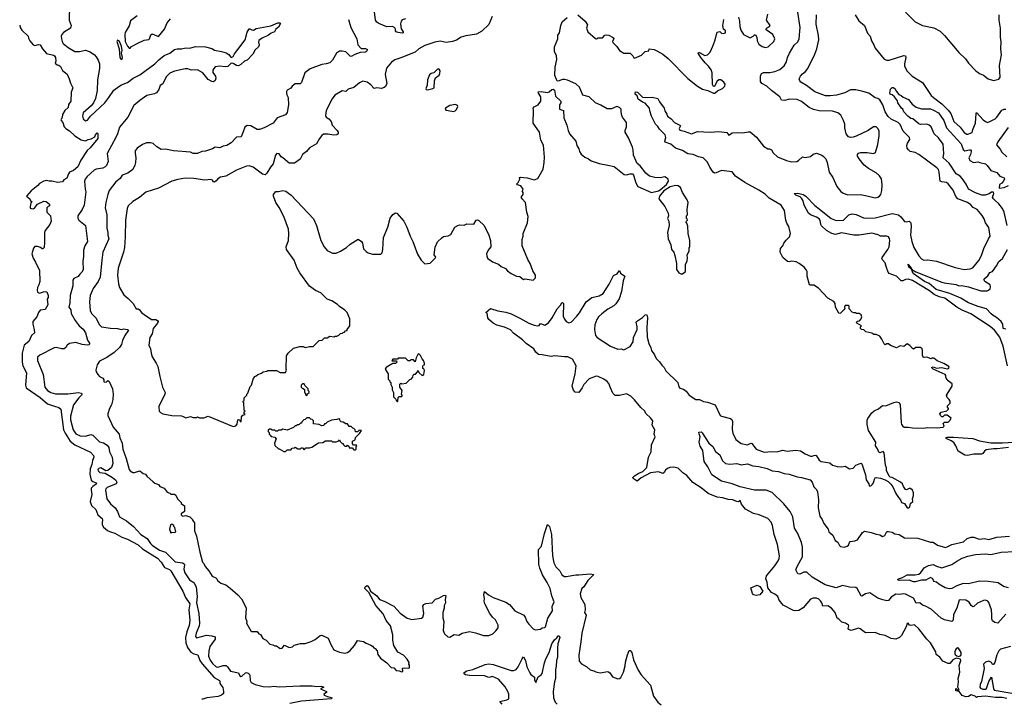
# Model space of a CAD drawing. Extents: x 1966327 to 2147849, y 395140 to 552178.
# Tile 70 of 256: x 1973043 to 1984128, y 466804 to 474502. Entities that reach past the tile are written whole.
import ezdxf

# ---------------------------------------------------------------- set-up
doc = ezdxf.new("R2010")
doc.units = 0

msp = doc.modelspace()

# ---------------------------------------------------------------- linework, layer by layer
at = {"layer": '0CON20XD'}
for points in [[(1973604, 474664), (1973599, 474495), (1973622, 474435), (1973614, 474405), (1973535, 474356), (1973518, 474335), (1973511, 474315), (1973513, 474285), (1973520, 474255), (1973533, 474235), (1973588, 474188), (1973665, 474143), (1973715, 474144), (1973785, 474158), (1973835, 474141), (1973885, 474106), (1973905, 474084), (1973928, 474045), (1973941, 474005), (1973943, 473953), (1973918, 473825), (1973915, 473705), (1973895, 473615), (1973872, 473565), (1973848, 473532), (1973758, 473452), (1973749, 473415), (1973759, 473385), (1973785, 473364), (1973805, 473372), (1973840, 473415), (1974003, 473565), (1974045, 473625)], [(1978361, 474539), (1978325, 474449), (1978245, 474372), (1978185, 474340), (1978065, 474320), (1978012, 474305), (1977960, 474270), (1977915, 474256), (1977845, 474246), (1977775, 474262), (1977715, 474250), (1977605, 474212), (1977535, 474174), (1977495, 474135), (1977335, 474074), (1977265, 474049), (1977228, 474025), (1977173, 473957), (1977156, 473885), (1977177, 473784), (1977161, 473749), (1977145, 473737), (1977115, 473729), (1977065, 473733), (1977035, 473729), (1976995, 473769), (1976955, 473798), (1976905, 473808), (1976869, 473791), (1976803, 473737), (1976741, 473719), (1976715, 473694), (1976675, 473702), (1976589, 473651), (1976560, 473610), (1976495, 473480), (1976487, 473425), (1976495, 473405), (1976524, 473385), (1976549, 473355), (1976562, 473315), (1976618, 473255), (1976629, 473235), (1976630, 473215), (1976615, 473206), (1976575, 473203), (1976515, 473213), (1976465, 473212), (1976445, 473199), (1976418, 473165), (1976385, 473103), (1976305, 473059), (1976273, 473017), (1976226, 472984), (1976199, 472931), (1976135, 472888), (1976075, 472887), (1976005, 472946), (1975985, 472956), (1975965, 472992), (1975936, 472994), (1975923, 472977), (1975895, 472877), (1975865, 472840), (1975826, 472774), (1975805, 472756), (1975775, 472762), (1975672, 472842), (1975625, 472858), (1975595, 472853), (1975484, 472806), (1975365, 472741), (1975305, 472728), (1975275, 472710), (1975255, 472686), (1975235, 472673), (1975226, 472676), (1975214, 472695), (1975195, 472703), (1975126, 472696), (1975005, 472714), (1974907, 472717), (1974825, 472702), (1974755, 472682), (1974605, 472606), (1974462, 472558), (1974390, 472500), (1974316, 472454), (1974265, 472406), (1974253, 472375), (1974233, 472245), (1974232, 472055), (1974222, 471938), (1974211, 471885), (1974150, 471705), (1974143, 471625), (1974154, 471526), (1974168, 471485), (1974215, 471402), (1974265, 471363), (1974320, 471305), (1974355, 471247), (1974375, 471246), (1974389, 471239), (1974415, 471206), (1974445, 471181), (1974525, 471126), (1974575, 471127), (1974594, 471115), (1974600, 471105), (1974593, 471085), (1974544, 471025), (1974533, 470965), (1974508, 470922), (1974498, 470835), (1974517, 470795), (1974523, 470745), (1974536, 470706), (1974580, 470635), (1974598, 470595), (1974619, 470485), (1974651, 470365), (1974680, 470305), (1974677, 470285), (1974608, 470145), (1974612, 470095), (1974627, 470077), (1974654, 470064), (1974755, 470043), (1974865, 470042), (1974883, 470033), (1974915, 470020), (1974965, 470033), (1974997, 470023), (1975035, 470022), (1975045, 470028), (1975068, 470018), (1975095, 470017), (1975115, 470018), (1975166, 470036), (1975445, 469920), (1975475, 469930), (1975492, 469948), (1975500, 469995), (1975505, 470000), (1975517, 469997), (1975525, 469980), (1975538, 469972), (1975540, 470030), (1975555, 470048), (1975580, 470055), (1975570, 470065), (1975570, 470085), (1975580, 470095), (1975570, 470105), (1975568, 470188), (1975560, 470195), (1975560, 470205), (1975570, 470215), (1975570, 470245), (1975600, 470275), (1975600, 470285), (1975612, 470298), (1975638, 470372), (1975652, 470388), (1975672, 470455), (1975690, 470485), (1975705, 470490), (1975723, 470507), (1975765, 470520), (1975783, 470537), (1975827, 470543), (1975835, 470550), (1975935, 470552), (1975975, 470530), (1976035, 470530), (1976048, 470555), (1976042, 470565), (1976048, 470715), (1976064, 470746), (1976125, 470802), (1976195, 470820), (1976235, 470820), (1976255, 470810), (1976305, 470820), (1976345, 470820), (1976415, 470890), (1976447, 470893), (1976475, 470920), (1976505, 470920), (1976535, 470940), (1976585, 470930), (1976595, 470940), (1976615, 470940), (1976635, 470950), (1976655, 470970), (1976678, 470972), (1976685, 470980), (1976698, 470982), (1976712, 470998), (1976728, 471002), (1976730, 471015), (1976758, 471055), (1976760, 471135), (1976728, 471205), (1976705, 471230), (1976642, 471272), (1976622, 471295), (1976556, 471336), (1976506, 471356), (1976432, 471425), (1976374, 471454), (1976305, 471503), (1976195, 471650), (1976166, 471705), (1976134, 471795), (1976046, 471916), (1976044, 471945), (1976068, 472015), (1976074, 472095), (1976068, 472145), (1976018, 472285), (1975965, 472388), (1975927, 472445), (1975902, 472515), (1975902, 472535), (1975925, 472568), (1975955, 472568), (1976005, 472580), (1976040, 472570), (1976100, 472525), (1976349, 472259), (1976384, 472184), (1976433, 472015), (1976470, 471945), (1976505, 471902), (1976565, 471874), (1976606, 471874), (1976655, 471894), (1976722, 471938), (1976762, 471975), (1976855, 472032), (1976892, 472005), (1976902, 471985), (1976915, 471920), (1976942, 471892), (1976966, 471876), (1977015, 471861), (1977108, 471862), (1977122, 471878), (1977132, 471915), (1977140, 472050), (1977188, 472165), (1977213, 472267), (1977242, 472308), (1977275, 472328), (1977290, 472325), (1977367, 472235), (1977403, 472165), (1977437, 472065), (1977470, 472005), (1977520, 471860), (1977562, 471795), (1977605, 471752), (1977665, 471760), (1977725, 471820), (1977727, 471827), (1977710, 471855), (1977721, 471939), (1977745, 472000), (1977794, 472046), (1977815, 472060), (1977865, 472068), (1977896, 472084), (1977943, 472165), (1977974, 472186), (1977995, 472191), (1978045, 472190), (1978075, 472202), (1978155, 472198), (1978180, 472245), (1978195, 472248), (1978211, 472241), (1978273, 472183), (1978326, 472076), (1978343, 472015), (1978346, 471945), (1978317, 471905), (1978300, 471865), (1978301, 471841), (1978310, 471815), (1978366, 471776), (1978435, 471749), (1978462, 471722), (1978512, 471702), (1978534, 471674), (1978575, 471644), (1978635, 471613), (1978675, 471609), (1978715, 471578), (1978735, 471582), (1978823, 471567), (1978850, 471595), (1978850, 471625), (1978820, 471675), (1978790, 471755), (1978762, 471802), (1978701, 471955), (1978701, 472025), (1978711, 472065), (1978711, 472095), (1978758, 472215), (1978768, 472285), (1978752, 472335), (1978737, 472445), (1978698, 472485), (1978690, 472505), (1978710, 472535), (1978710, 472555), (1978700, 472575), (1978708, 472582), (1978710, 472595), (1978685, 472630), (1978645, 472642), (1978638, 472655), (1978655, 472670), (1978672, 472705), (1978670, 472725), (1978681, 472729), (1978755, 472723), (1978835, 472700), (1978875, 472712), (1978935, 472820), (1978949, 472895), (1978950, 472955)], [(1974365, 474546), (1974290, 474490), (1974276, 474434), (1974232, 474358), (1974226, 474335), (1974230, 474255), (1974255, 474205), (1974275, 474180), (1974285, 474180), (1974300, 474200), (1974372, 474238), (1974445, 474271), (1974495, 474280), (1974503, 474287), (1974518, 474332), (1974535, 474344), (1974605, 474314), (1974675, 474395), (1974702, 474468), (1974739, 474511)], [(1977385, 474512), (1977348, 474502), (1977336, 474484), (1977329, 474455), (1977338, 474398), (1977360, 474365), (1977360, 474355), (1977348, 474352), (1977305, 474356), (1977282, 474365), (1977273, 474375), (1977273, 474395), (1977265, 474412), (1977240, 474425), (1977175, 474421), (1977085, 474460), (1977063, 474475), (1977050, 474495), (1977039, 474589)], [(1979325, 474556), (1979409, 474485), (1979437, 474445), (1979424, 474405), (1979438, 474365), (1979525, 474290), (1979535, 474287), (1979555, 474299), (1979605, 474298), (1979632, 474328), (1979645, 474331), (1979675, 474326), (1979717, 474305), (1979730, 474295), (1979732, 474285), (1979718, 474262), (1979720, 474245), (1979765, 474200), (1979795, 474154), (1979846, 474126), (1979916, 474126), (1979944, 474095), (1979955, 474072), (1979965, 474068), (1980045, 474103), (1980085, 474143), (1980125, 474150), (1980130, 474175), (1980185, 474165), (1980215, 474153), (1980285, 474113), (1980344, 474065), (1980565, 473840), (1980675, 473752), (1980731, 473720), (1980790, 473705), (1980854, 473674), (1980867, 473673), (1980898, 473702), (1980955, 473729), (1980981, 473755), (1980984, 473775), (1980970, 473800), (1980935, 473823), (1980915, 473823), (1980893, 473807), (1980865, 473748), (1980855, 473748), (1980844, 473774), (1980839, 473905), (1980828, 473938), (1980799, 473979), (1980760, 474015), (1980712, 474075), (1980681, 474125), (1980685, 474132), (1980695, 474131), (1980755, 474100), (1980785, 474106), (1980815, 474138), (1980847, 474205), (1980869, 474265), (1980895, 474360), (1980925, 474370), (1980945, 474350), (1980965, 474348), (1980988, 474355), (1980988, 474375), (1980968, 474395), (1980957, 474435), (1980970, 474505)], [(1980376, 473385), (1980415, 473344), (1980476, 473315), (1980483, 473305), (1980468, 473275), (1980475, 473258), (1980525, 473248), (1980605, 473217), (1980675, 473244), (1980815, 473234), (1980915, 473244), (1981002, 473232), (1981025, 473202), (1981035, 473204), (1981065, 473229), (1981125, 473232), (1981185, 473228), (1981245, 473239), (1981265, 473238), (1981338, 473178), (1981415, 473077), (1981465, 473047), (1981486, 473046), (1981505, 473038), (1981525, 473003), (1981575, 472956), (1981675, 472916), (1981735, 472902), (1981790, 472905), (1981812, 472915), (1981855, 472956), (1981885, 472950), (1981945, 472963), (1981975, 472988), (1982015, 472998), (1982075, 472978), (1982090, 472965), (1982117, 472935), (1982133, 472895), (1982156, 472785), (1982196, 472726), (1982244, 472625), (1982289, 472569), (1982315, 472548), (1982365, 472531), (1982505, 472533), (1982565, 472524), (1982675, 472496), (1982705, 472502), (1982724, 472515), (1982736, 472535), (1982750, 472580), (1982754, 472644), (1982745, 472710), (1982722, 472745), (1982685, 472779), (1982598, 472825), (1982549, 472865), (1982492, 472935), (1982476, 472965), (1982474, 472985), (1982485, 473000), (1982512, 473008), (1982585, 473008), (1982655, 472994), (1982677, 473005), (1982702, 473095), (1982719, 473195), (1982719, 473245), (1982708, 473272), (1982685, 473296), (1982655, 473294), (1982595, 473256), (1982459, 473191), (1982425, 473178), (1982395, 473176), (1982375, 473182), (1982349, 473215), (1982333, 473285), (1982332, 473325), (1982318, 473368), (1982286, 473426), (1982255, 473455), (1982195, 473471), (1982045, 473476), (1981981, 473491), (1981929, 473515), (1981845, 473579), (1981795, 473603), (1981705, 473608), (1981655, 473591), (1981618, 473595), (1981599, 473635), (1981505, 473706), (1981455, 473754), (1981399, 473785), (1981382, 473805), (1981381, 473865), (1981393, 473897), (1981415, 473907), (1981488, 473908), (1981545, 473918), (1981599, 473941), (1981649, 473981), (1981674, 474026), (1981686, 474075), (1981708, 474125), (1981763, 474217), (1981805, 474254), (1981818, 474285), (1981828, 474415), (1981804, 474585)], [(1981135, 474530), (1981146, 474485), (1981149, 474425), (1981161, 474385), (1981190, 474335), (1981265, 474298), (1981300, 474315), (1981315, 474330), (1981325, 474330), (1981340, 474305), (1981344, 474264), (1981365, 474228), (1981402, 474202), (1981435, 474189), (1981471, 474195), (1981534, 474255), (1981543, 474285), (1981521, 474335), (1981448, 474388), (1981450, 474405), (1981486, 474424), (1981492, 474435), (1981450, 474495), (1981464, 474565)], [(1984165, 470605), (1984114, 470825), (1984076, 470926), (1984016, 471006), (1983968, 471048), (1983750, 471190), (1983655, 471230), (1983595, 471265), (1983458, 471365), (1983395, 471381), (1983338, 471408), (1983285, 471449), (1983095, 471565), (1983045, 471581), (1983014, 471576), (1982985, 471562), (1982965, 471562), (1982915, 471615), (1982833, 471643), (1982820, 471660), (1982800, 471710), (1982787, 471765), (1982757, 471797), (1982748, 471815), (1982752, 471825), (1982818, 471915), (1982831, 471945), (1982840, 472015), (1982835, 472039), (1982824, 472055), (1982805, 472066), (1982735, 472066), (1982709, 472079), (1982635, 472099), (1982495, 472075), (1982435, 472077), (1982295, 472102), (1982227, 472083), (1982185, 472093), (1982125, 472129), (1982071, 472181), (1982062, 472195), (1982054, 472245), (1982045, 472258), (1982015, 472279), (1981946, 472306), (1981924, 472324), (1981875, 472414), (1981862, 472462), (1981845, 472494), (1981828, 472508), (1981782, 472525), (1981763, 472545), (1981805, 472550), (1981864, 472535), (1981895, 472515), (1981995, 472410), (1982042, 472372), (1982179, 472265), (1982235, 472241), (1982316, 472244), (1982376, 472304), (1982415, 472316), (1982459, 472309), (1982542, 472272), (1982565, 472268), (1982675, 472272), (1982865, 472318), (1982935, 472304), (1982963, 472283), (1983005, 472231), (1983025, 472227), (1983055, 472234), (1983074, 472215), (1983080, 472175), (1983072, 472075), (1983085, 472005), (1983108, 471935), (1983165, 471844), (1983195, 471809), (1983222, 471795), (1983265, 471799), (1983365, 471781), (1983573, 471713), (1983675, 471688), (1983745, 471695), (1983775, 471706), (1983839, 471791), (1983872, 471848), (1983897, 471925), (1983948, 472035), (1983970, 472065), (1983955, 472162), (1983915, 472215), (1983899, 472259), (1983877, 472297), (1983823, 472363), (1983777, 472387), (1983749, 472419), (1983715, 472442), (1983606, 472486), (1983581, 472511), (1983551, 472581), (1983495, 472655), (1983475, 472670), (1983425, 472676), (1983404, 472684), (1983396, 472785), (1983385, 472815), (1983369, 472835), (1983165, 472984), (1983125, 473007), (1983069, 473019), (1983048, 473035), (1983034, 473055), (1983029, 473085), (1983038, 473112), (1983065, 473152), (1983060, 473175), (1982989, 473245), (1982955, 473320), (1982934, 473345), (1982855, 473382), (1982821, 473411), (1982785, 473465), (1982759, 473545), (1982725, 473600), (1982705, 473614), (1982675, 473621), (1982604, 473675), (1982535, 473695), (1982455, 473712), (1982395, 473711), (1982331, 473679), (1982237, 473653), (1982166, 473644), (1982115, 473645), (1981995, 473689), (1981902, 473762), (1981838, 473798), (1981824, 473814), (1981820, 473835), (1981832, 473865), (1981855, 473893), (1981890, 473920), (1981915, 473954), (1981994, 474115), (1982016, 474174), (1982038, 474275), (1982035, 474325), (1982011, 474451), (1982012, 474555)], [(1982447, 474555), (1982491, 474491), (1982553, 474435), (1982589, 474349), (1982618, 474318), (1982631, 474265), (1982660, 474220), (1982675, 474181), (1982775, 474059), (1982805, 474046), (1982833, 474045), (1982995, 474098), (1983016, 474095), (1983018, 474075), (1983003, 474005), (1983005, 473978), (1983034, 473924), (1983053, 473903), (1983091, 473865), (1983206, 473795), (1983305, 473650), (1983329, 473625), (1983424, 473554), (1983495, 473485), (1983525, 473445), (1983561, 473355), (1983630, 473290), (1983675, 473232), (1983705, 473213), (1983718, 473212), (1983765, 473230), (1983773, 473265), (1983805, 473335), (1983809, 473445), (1983814, 473456), (1983891, 473375), (1983915, 473354), (1983937, 473346), (1983966, 473355), (1984025, 473387), (1984045, 473405), (1984098, 473482), (1984125, 473495), (1984145, 473495)], [(1983016, 474586), (1983125, 474479), (1983205, 474438), (1983335, 474409), (1983405, 474374), (1983456, 474325), (1983615, 474134), (1983691, 474061), (1983724, 474014), (1983807, 473925), (1983847, 473897), (1983895, 473878), (1983945, 473836), (1984005, 473819), (1984065, 473833), (1984082, 473855), (1984074, 473985), (1984097, 474105), (1984089, 474175), (1984092, 474252), (1984085, 474305), (1984086, 474405), (1984068, 474495), (1984068, 474555)], [(1973043, 474441), (1973050, 474415), (1973066, 474385), (1973140, 474315), (1973142, 474295), (1973158, 474265), (1973195, 474218), (1973215, 474212), (1973255, 474222), (1973275, 474220), (1973298, 474175), (1973345, 474120), (1973425, 474102), (1973436, 474095), (1973446, 474075), (1973448, 474035), (1973442, 474012), (1973463, 473993), (1973485, 473990), (1973503, 473975), (1973525, 473928), (1973579, 473889), (1973601, 473835), (1973616, 473786), (1973643, 473735), (1973624, 473686), (1973617, 473585), (1973594, 473546), (1973587, 473513), (1973550, 473480), (1973526, 473435), (1973521, 473399), (1973506, 473375), (1973509, 473365), (1973527, 473345), (1973545, 473297), (1973564, 473275), (1973605, 473251), (1973664, 473194), (1973735, 473149), (1973785, 473136), (1973815, 473153), (1973849, 473161), (1973887, 473183), (1973895, 473207), (1973915, 473228), (1973922, 473222), (1973923, 473165), (1973835, 473060), (1973801, 473029), (1973730, 472920), (1973699, 472845), (1973649, 472805), (1973605, 472784), (1973591, 472765), (1973575, 472718), (1973541, 472699), (1973523, 472677), (1973470, 472670), (1973405, 472685), (1973375, 472683), (1973345, 472693), (1973315, 472685), (1973265, 472659), (1973246, 472634), (1973172, 472575), (1973120, 472515), (1973156, 472486), (1973163, 472463), (1973180, 472455), (1973170, 472440), (1973160, 472395), (1973161, 472381), (1973174, 472374), (1973195, 472372), (1973211, 472379), (1973242, 472425), (1973315, 472459), (1973342, 472455), (1973380, 472425), (1973380, 472405), (1973365, 472400), (1973350, 472385), (1973350, 472335), (1973390, 472295), (1973399, 472235), (1973381, 472195), (1973331, 472129), (1973321, 472105), (1973324, 471995), (1973318, 471935), (1973305, 471920), (1973295, 471920), (1973277, 471937), (1973245, 471948), (1973215, 471949), (1973200, 471930), (1973179, 471865), (1973194, 471815), (1973222, 471772), (1973267, 471677), (1973269, 471555), (1973259, 471515), (1973242, 471485), (1973238, 471455), (1973242, 471435), (1973265, 471422), (1973312, 471438), (1973335, 471442), (1973348, 471438), (1973362, 471395), (1973362, 471375), (1973354, 471356), (1973359, 471291), (1973331, 471239), (1973275, 471232), (1973255, 471206), (1973235, 471155), (1973192, 471105), (1973191, 471075), (1973207, 471015), (1973210, 470975), (1973176, 470944), (1973145, 470877), (1973094, 470835), (1973072, 470745), (1973070, 470645), (1973080, 470605), (1973118, 470525), (1973110, 470385), (1973117, 470357), (1973275, 470248), (1973355, 470175), (1973435, 470149), (1973482, 470135), (1973505, 470115), (1973536, 469885), (1973555, 469845), (1973613, 469755), (1973665, 469716), (1973841, 469631), (1973875, 469595), (1973877, 469575), (1973863, 469537), (1973856, 469494), (1973835, 469445), (1973834, 469384), (1973848, 469318), (1973865, 469303), (1973904, 469285), (1973907, 469275), (1973865, 469245), (1973849, 469225), (1973846, 469205), (1973854, 469155), (1973835, 469075), (1973853, 469033), (1973899, 468985), (1973923, 468925), (1973972, 468885), (1973975, 468865), (1973971, 468841), (1973973, 468815), (1973985, 468788), (1974031, 468751), (1974065, 468733), (1974115, 468719), (1974194, 468674), (1974255, 468651), (1974375, 468589), (1974425, 468545), (1974595, 468440), (1974635, 468395), (1974675, 468335), (1974729, 468309), (1974745, 468295), (1974878, 468065), (1974910, 467995), (1974957, 467925), (1974948, 467855), (1974959, 467735), (1974951, 467681), (1974923, 467607), (1974911, 467545), (1974915, 467485), (1974932, 467432), (1974969, 467379), (1975005, 467361), (1975048, 467348), (1975071, 467285), (1975098, 467248), (1975233, 467093), (1975291, 467061), (1975296, 467055), (1975296, 467025), (1975331, 466981), (1975339, 466935), (1975337, 466915), (1975315, 466895), (1975279, 466881), (1975151, 466865), (1975105, 466849), (1975093, 466850)], [(1974045, 473625), (1974103, 473707), (1974159, 473751), (1974190, 473770), (1974255, 473795), (1974321, 473845), (1974395, 473881), (1974565, 474005), (1974609, 474051), (1974670, 474100), (1974734, 474125), (1974785, 474167), (1974815, 474174), (1974865, 474173), (1974915, 474184), (1974955, 474181), (1975025, 474201), (1975135, 474198), (1975205, 474176), (1975235, 474159), (1975315, 474144), (1975368, 474128), (1975399, 474109), (1975415, 474082), (1975425, 474077), (1975445, 474088), (1975461, 474119), (1975499, 474165), (1975581, 474275), (1975605, 474360), (1975625, 474398), (1975635, 474400), (1975657, 474387), (1975675, 474384), (1975705, 474401), (1975869, 474431), (1975950, 474465), (1975970, 474465), (1975978, 474458), (1975955, 474417), (1975926, 474394), (1975913, 474365), (1975875, 474351), (1975845, 474326), (1975765, 474289), (1975735, 474269), (1975730, 474250), (1975739, 474215), (1975733, 474195), (1975695, 474162), (1975667, 474113), (1975605, 474045), (1975575, 474035), (1975534, 473996), (1975505, 473983), (1975485, 473985), (1975445, 474009), (1975425, 474013), (1975385, 473975), (1975355, 473972), (1975291, 473979), (1975245, 473970), (1975227, 473953), (1975219, 473935), (1975219, 473909), (1975248, 473865), (1975250, 473845), (1975245, 473818), (1975225, 473803), (1975205, 473807), (1975165, 473830), (1975106, 473905), (1975045, 473938), (1974975, 473935), (1974935, 473949), (1974905, 473950), (1974785, 473922), (1974735, 473900), (1974693, 473857), (1974655, 473778), (1974625, 473762), (1974610, 473715), (1974582, 473678), (1974562, 473668), (1974475, 473647), (1974395, 473591), (1974329, 473535), (1974260, 473405), (1974165, 473292), (1974143, 473215), (1974124, 473176), (1974029, 472995), (1974038, 472905), (1974020, 472860), (1974005, 472844), (1973979, 472831), (1973905, 472818), (1973882, 472808), (1973802, 472735), (1973779, 472705), (1973772, 472685), (1973779, 472595), (1973789, 472565), (1973768, 472412), (1973747, 472363), (1973699, 472295), (1973696, 472266), (1973709, 472245), (1973784, 472184), (1973808, 472005), (1973776, 471955), (1973760, 471905), (1973762, 471835), (1973753, 471783), (1973756, 471685), (1973742, 471658), (1973719, 471635), (1973700, 471610), (1973654, 471586), (1973643, 471567), (1973641, 471505), (1973610, 471395), (1973608, 471315), (1973598, 471265), (1973620, 471235), (1973624, 471195), (1973668, 471115), (1973713, 471053), (1973756, 471016), (1973783, 470975), (1973806, 470895), (1973830, 470860), (1973830, 470850), (1973825, 470842), (1973805, 470838), (1973745, 470846), (1973675, 470865), (1973605, 470854), (1973576, 470835), (1973561, 470809), (1973543, 470797), (1973515, 470794), (1973455, 470809), (1973432, 470808), (1973268, 470725), (1973245, 470700), (1973242, 470665), (1973306, 470506), (1973325, 470365), (1973355, 470325), (1973393, 470303), (1973445, 470288), (1973585, 470289), (1973705, 470305), (1973738, 470295), (1973742, 470285), (1973737, 470275), (1973707, 470243), (1973649, 470165), (1973616, 470036), (1973615, 469995), (1973645, 469885), (1973675, 469840), (1973725, 469814), (1973785, 469812), (1973845, 469830), (1973865, 469823), (1973940, 469750), (1973986, 469736), (1974029, 469709), (1974045, 469686), (1974055, 469635), (1974083, 469575), (1974090, 469505), (1974075, 469460), (1974035, 469424), (1974013, 469423), (1973955, 469454), (1973935, 469448), (1973924, 469435), (1973925, 469423), (1973945, 469404), (1974005, 469394), (1974088, 469348), (1974126, 469315), (1974136, 469295), (1974128, 469275), (1974028, 469235), (1974011, 469219), (1974008, 469205), (1974025, 469105), (1974065, 469051), (1974117, 469005), (1974143, 468965), (1974166, 468905), (1974245, 468859), (1974325, 468793), (1974406, 468706), (1974478, 468658), (1974514, 468604), (1974535, 468585), (1974615, 468530), (1974684, 468504), (1974795, 468397), (1974875, 468384), (1974895, 468375), (1974899, 468365), (1974891, 468315), (1974902, 468272), (1974954, 468195), (1975003, 468163), (1975028, 468115), (1975040, 468005), (1975032, 467935), (1975060, 467815), (1975068, 467705), (1975063, 467675), (1975029, 467595), (1975024, 467555), (1975035, 467541), (1975145, 467571), (1975205, 467565), (1975245, 467552), (1975244, 467525), (1975185, 467445), (1975172, 467395), (1975167, 467335), (1975189, 467289), (1975215, 467252), (1975255, 467216), (1975275, 467212), (1975335, 467228), (1975368, 467228), (1975384, 467215), (1975415, 467166), (1975505, 467147), (1975522, 467112), (1975532, 467105), (1975545, 467109), (1975585, 467147), (1975595, 467151), (1975615, 467145), (1975627, 467137), (1975635, 467119), (1975639, 467059), (1975647, 467037), (1975695, 467014), (1975784, 466994), (1975855, 466990), (1975905, 466998), (1975965, 466989), (1976195, 467001), (1976335, 466999), (1976388, 466992), (1976435, 466995), (1976468, 466985), (1976428, 466965), (1976498, 466935), (1976498, 466925), (1976468, 466905), (1976470, 466895), (1976509, 466879), (1976560, 466865), (1976548, 466855), (1976215, 466829), (1976085, 466800)], [(1976746, 474506), (1976771, 474415), (1976840, 474285), (1976850, 474220), (1976889, 474179), (1976936, 474176), (1976960, 474165), (1976948, 474145), (1976935, 474138), (1976876, 474134), (1976815, 474111), (1976775, 474087), (1976765, 474090), (1976715, 474140), (1976675, 474148), (1976644, 474146), (1976609, 474125), (1976566, 474045), (1976535, 474018), (1976494, 474004), (1976445, 473999), (1976312, 473948), (1976253, 473905), (1976214, 473796), (1976199, 473781), (1976145, 473781), (1976110, 473755), (1976095, 473732), (1976055, 473710), (1976048, 473695), (1976048, 473675), (1976050, 473655), (1976067, 473625), (1976069, 473545), (1976053, 473457), (1976035, 473431), (1975942, 473395), (1975895, 473337), (1975795, 473285), (1975743, 473267), (1975715, 473266), (1975645, 473308), (1975605, 473309), (1975579, 473291), (1975558, 473241), (1975536, 473184), (1975485, 473180), (1975424, 473116), (1975375, 473087), (1975335, 473078), (1975295, 473058), (1975244, 473066), (1975212, 473048), (1975135, 473021), (1975095, 473017), (1975045, 472996), (1974995, 472997), (1974965, 473010), (1974775, 473027), (1974685, 473043), (1974635, 473040), (1974585, 473070), (1974546, 473106), (1974516, 473116), (1974470, 473115), (1974425, 473098), (1974365, 473057), (1974344, 473026), (1974342, 472998), (1974349, 472945), (1974346, 472895), (1974338, 472862), (1974315, 472816), (1974261, 472775), (1974198, 472752), (1974175, 472712), (1974127, 472675), (1974050, 472580), (1974036, 472535), (1974011, 472445), (1974004, 472385), (1974025, 472305), (1974025, 472155), (1974037, 472105), (1974036, 472075), (1974048, 472035), (1973980, 471885), (1973966, 471795), (1973949, 471601), (1973927, 471553), (1973869, 471475), (1973835, 471398), (1973827, 471325), (1973836, 471226), (1973851, 471195), (1973902, 471142), (1973938, 471068), (1973965, 471045), (1974067, 471027), (1974145, 471025), (1974185, 471012), (1974215, 471020), (1974254, 471014), (1974266, 471005), (1974228, 470945), (1974201, 470889), (1974188, 470845), (1974168, 470812), (1974106, 470754), (1974023, 470697), (1973943, 470655), (1973914, 470616), (1973900, 470555), (1973903, 470535), (1973922, 470505), (1973942, 470485), (1973978, 470465), (1973990, 470445), (1973992, 470425), (1974015, 470422), (1974035, 470440), (1974049, 470429), (1974087, 470345), (1974096, 470285), (1974091, 470225), (1974076, 470164), (1974054, 470125), (1974037, 470065), (1974037, 470045), (1974094, 469915), (1974161, 469835), (1974170, 469795), (1974195, 469735), (1974205, 469665), (1974240, 469560), (1974274, 469435), (1974285, 469420), (1974315, 469404), (1974336, 469404), (1974395, 469420), (1974432, 469392), (1974460, 469385), (1974475, 469362), (1974545, 469298), (1974563, 469283), (1974605, 469268), (1974620, 469245), (1974670, 469225), (1974705, 469180), (1974732, 469172), (1974745, 469160), (1974785, 469158), (1974799, 469149), (1974820, 469105), (1974860, 469065), (1974862, 469052), (1974898, 469028), (1974900, 468965), (1974862, 468938), (1974860, 468925), (1974875, 468912), (1974913, 468917), (1974960, 468905), (1974990, 468875), (1974990, 468865), (1975012, 468835), (1975012, 468745), (1975033, 468685), (1975071, 468505), (1975102, 468392), (1975115, 468380), (1975130, 468345), (1975173, 468295), (1975210, 468235), (1975251, 468215), (1975261, 468205), (1975268, 468185), (1975308, 468155), (1975365, 468139), (1975411, 468101), (1975497, 468027), (1975539, 467979), (1975583, 467903), (1975594, 467874), (1975586, 467765), (1975600, 467725), (1975597, 467705), (1975645, 467620), (1975655, 467612), (1975715, 467613), (1975735, 467588), (1975755, 467577), (1975782, 467535), (1975818, 467515), (1975858, 467468), (1975892, 467462), (1975915, 467450), (1975935, 467450), (1975975, 467422), (1975997, 467423), (1976025, 467460), (1976075, 467432), (1976115, 467440), (1976133, 467457), (1976204, 467476), (1976255, 467477), (1976325, 467499), (1976368, 467522), (1976425, 467567), (1976445, 467570), (1976515, 467538), (1976544, 467465), (1976580, 467405), (1976645, 467378), (1976705, 467369), (1976735, 467377), (1976762, 467398), (1976811, 467455), (1976845, 467512), (1976867, 467507), (1976915, 467500), (1976945, 467480), (1976995, 467460), (1977015, 467447), (1977028, 467428), (1977045, 467422), (1977068, 467395), (1977074, 467355), (1977105, 467313), (1977175, 467260), (1977225, 467207), (1977255, 467202), (1977282, 467172), (1977315, 467170), (1977345, 467158), (1977358, 467165), (1977352, 467198), (1977375, 467203), (1977425, 467200), (1977430, 467205), (1977430, 467235), (1977422, 467245), (1977427, 467265), (1977405, 467302), (1977365, 467347), (1977300, 467380), (1977254, 467454), (1977242, 467515), (1977242, 467575), (1977218, 467675), (1977168, 467738), (1977135, 467810), (1977052, 467905), (1976972, 468052), (1976930, 468095), (1976928, 468105), (1976935, 468118), (1976955, 468130), (1976976, 468105), (1976992, 468065), (1977065, 468014), (1977095, 467974), (1977145, 467954), (1977256, 467896), (1977325, 467819), (1977405, 467764), (1977456, 467746), (1977565, 467762), (1977582, 467775), (1977594, 467815), (1977583, 467897), (1977593, 467917), (1977615, 467926), (1977685, 467937), (1977724, 467976), (1977763, 467987), (1977815, 468018), (1977835, 468022), (1977842, 468015), (1977834, 467974), (1977837, 467935), (1977823, 467905), (1977823, 467875), (1977808, 467825), (1977807, 467765), (1977816, 467725), (1977811, 467625), (1977827, 467587), (1977862, 467552), (1977885, 467550), (1977935, 467580), (1977985, 467573), (1978026, 467594), (1978105, 467613), (1978175, 467599), (1978265, 467567), (1978325, 467568), (1978370, 467585), (1978405, 467620), (1978428, 467655), (1978428, 467685), (1978420, 467705), (1978398, 467745), (1978365, 467772), (1978337, 467815), (1978278, 467925), (1978272, 467955), (1978276, 467985), (1978267, 468025), (1978275, 468062), (1978322, 468025), (1978374, 467995), (1978515, 467942), (1978558, 467915), (1978617, 467847), (1978720, 467795), (1978734, 467775), (1978751, 467725), (1978773, 467695), (1978822, 467642), (1978845, 467631), (1978905, 467638), (1978926, 467654), (1978955, 467657), (1978961, 467665), (1978989, 467761), (1979042, 467845), (1979039, 467895), (1979059, 467945), (1979046, 467985), (1979033, 468013), (1979016, 468095), (1978983, 468165), (1978930, 468250), (1978898, 468325), (1978889, 468369), (1978883, 468535), (1978918, 468575), (1978951, 468715), (1978985, 468818), (1979006, 468795), (1979029, 468705), (1979042, 468465), (1979058, 468385), (1979079, 468340), (1979124, 468295), (1979145, 468251), (1979175, 468233), (1979195, 468230), (1979305, 468251), (1979339, 468251), (1979465, 468263), (1979508, 468255), (1979438, 468185), (1979393, 468117), (1979370, 468095), (1979352, 468035), (1979360, 467995), (1979404, 467915), (1979409, 467855), (1979402, 467825), (1979419, 467795), (1979370, 467595), (1979361, 467495), (1979336, 467345), (1979340, 467280), (1979368, 467248), (1979428, 467215), (1979465, 467180), (1979505, 467171), (1979528, 467158), (1979578, 467148), (1979665, 467162), (1979685, 467147), (1979715, 467103), (1979775, 467080), (1979795, 467083), (1979810, 467095), (1979839, 467155), (1979860, 467225), (1979862, 467268), (1979885, 467350), (1979905, 467400), (1979915, 467400), (1979936, 467375), (1979954, 467295), (1980007, 467177), (1980039, 467125), (1980145, 467008), (1980180, 466885), (1980227, 466817), (1980266, 466786)], [(1978950, 472955), (1978938, 473088), (1978911, 473145), (1978894, 473235), (1978823, 473335), (1978828, 473485), (1978822, 473505), (1978835, 473522), (1978880, 473545), (1978908, 473585), (1978910, 473635), (1978882, 473675), (1978881, 473689), (1978915, 473694), (1978985, 473682), (1979005, 473689), (1979035, 473716), (1979050, 473720), (1979065, 473708), (1979075, 473640), (1979134, 473585), (1979136, 473564), (1979120, 473545), (1979120, 473495), (1979165, 473480), (1979170, 473395), (1979203, 473315), (1979216, 473256), (1979234, 473215), (1979303, 473135), (1979317, 473085), (1979338, 473048), (1979346, 473016), (1979365, 472988), (1979404, 472954), (1979445, 472936), (1979475, 472911), (1979565, 472882), (1979664, 472864), (1979735, 472849), (1979848, 472758), (1979875, 472754), (1979915, 472766), (1979940, 472765), (1979952, 472752), (1979978, 472665), (1980002, 472625), (1980155, 472556), (1980234, 472576), (1980254, 472586), (1980325, 472647), (1980348, 472685), (1980343, 472705), (1980325, 472723), (1980305, 472732), (1980255, 472720), (1980194, 472724), (1980135, 472740), (1980092, 472772), (1980029, 472855), (1979994, 472884), (1979952, 472975), (1979949, 473035), (1979940, 473065), (1979895, 473172), (1979859, 473235), (1979859, 473255), (1979874, 473294), (1979873, 473345), (1979829, 473405), (1979822, 473425), (1979813, 473463), (1979814, 473495), (1979794, 473514), (1979765, 473524), (1979705, 473499), (1979655, 473500), (1979585, 473540), (1979525, 473564), (1979455, 473634), (1979383, 473653), (1979344, 473744), (1979305, 473780), (1979211, 473821), (1979175, 473830), (1979152, 473828), (1979105, 473809), (1979095, 473813), (1979085, 473830), (1979069, 473875), (1979073, 473967), (1979091, 474055), (1979086, 474095), (1979062, 474145), (1979065, 474195), (1979103, 474285), (1979103, 474327), (1979121, 474355), (1979134, 474435), (1979151, 474479), (1979205, 474526)], [(1974185, 474054), (1974195, 474057), (1974201, 474075), (1974190, 474125), (1974197, 474155), (1974189, 474205), (1974168, 474255), (1974145, 474273), (1974136, 474255), (1974162, 474172), (1974172, 474075), (1974185, 474054)], [(1977635, 473714), (1977695, 473726), (1977708, 473735), (1977712, 473815), (1977724, 473846), (1977765, 473879), (1977774, 473895), (1977776, 473925), (1977765, 473944), (1977745, 473944), (1977705, 473902), (1977674, 473896), (1977655, 473882), (1977633, 473825), (1977632, 473765), (1977614, 473725), (1977620, 473715), (1977635, 473714)], [(1981592, 468435), (1981597, 468465), (1981573, 468593), (1981537, 468705), (1981517, 468805), (1981502, 468845), (1981465, 468884), (1981367, 468927), (1981305, 468940), (1981215, 468991), (1981168, 469045), (1981155, 469088), (1981136, 469074), (1981115, 469076), (1981066, 469094), (1981020, 469100), (1980958, 469118), (1980895, 469124), (1980795, 469166), (1980715, 469229), (1980621, 469291), (1980555, 469371), (1980508, 469398), (1980455, 469450), (1980405, 469464), (1980362, 469458), (1980335, 469448), (1980315, 469431), (1980297, 469403), (1980285, 469390), (1980235, 469410), (1980145, 469399), (1980038, 469342), (1979995, 469307), (1979949, 469335), (1979947, 469345), (1979964, 469365), (1980015, 469397), (1980057, 469413), (1980102, 469458), (1980122, 469575), (1980152, 469635), (1980154, 469715), (1980196, 469805), (1980186, 469835), (1980194, 469885), (1980164, 469935), (1980170, 469985), (1980145, 470020), (1980097, 470065), (1980077, 470097), (1980035, 470136), (1979965, 470221), (1979922, 470262), (1979875, 470289), (1979795, 470271), (1979745, 470271), (1979719, 470295), (1979695, 470357), (1979676, 470405), (1979655, 470429), (1979620, 470455), (1979555, 470484), (1979533, 470487), (1979455, 470458), (1979394, 470395), (1979374, 470355), (1979336, 470304), (1979296, 470306), (1979279, 470329), (1979261, 470375), (1979296, 470514), (1979308, 470605), (1979265, 470678), (1979214, 470706), (1979175, 470704), (1979065, 470717), (1979025, 470711), (1978925, 470729), (1978885, 470730), (1978855, 470758), (1978830, 470795), (1978745, 470857), (1978705, 470898), (1978601, 470971), (1978568, 471008), (1978501, 471041), (1978415, 471062), (1978374, 471085), (1978325, 471126), (1978312, 471145), (1978306, 471196), (1978292, 471205), (1978345, 471251), (1978425, 471222), (1978515, 471207), (1978575, 471189), (1978675, 471141), (1978775, 471084), (1978833, 471063), (1978875, 471054), (1978890, 471060), (1978905, 471081), (1978955, 471063), (1978995, 471090), (1979036, 471145), (1979095, 471246), (1979132, 471288), (1979145, 471312), (1979155, 471318), (1979166, 471306), (1979162, 471165), (1979175, 471128), (1979194, 471104), (1979225, 471089), (1979252, 471095), (1979315, 471165), (1979345, 471200), (1979421, 471325), (1979485, 471372), (1979565, 471391), (1979612, 471418), (1979678, 471525), (1979727, 471623), (1979770, 471640), (1979795, 471678), (1979808, 471648), (1979856, 471615), (1979835, 471560), (1979819, 471441), (1979793, 471357), (1979755, 471302), (1979731, 471279), (1979665, 471242), (1979595, 471191), (1979559, 471155), (1979540, 471125), (1979517, 471065), (1979514, 471015), (1979526, 470945), (1979545, 470924), (1979694, 470824), (1979775, 470790), (1979815, 470796), (1979845, 470786), (1979915, 470823), (1979951, 470875), (1979954, 470925), (1979993, 471015), (1979996, 471045), (1979984, 471095), (1979987, 471105), (1980055, 471148), (1980085, 471180), (1980101, 471181), (1980108, 471168), (1980110, 471145), (1980102, 471035), (1980107, 470927), (1980125, 470857), (1980148, 470808), (1980157, 470775), (1980189, 470729), (1980209, 470685), (1980245, 470651), (1980271, 470611), (1980297, 470585), (1980317, 470547), (1980452, 470415), (1980465, 470368), (1980474, 470354), (1980515, 470342), (1980545, 470318), (1980580, 470275), (1980655, 470226), (1980695, 470224), (1980743, 470203), (1980786, 470196), (1980874, 470165), (1980930, 470045), (1980945, 470036), (1981045, 470010), (1981059, 469999), (1981068, 469978), (1981063, 469887), (1981070, 469845), (1981105, 469774), (1981165, 469730), (1981235, 469716), (1981275, 469732), (1981285, 469728), (1981334, 469664), (1981425, 469631), (1981505, 469641), (1981565, 469634), (1981635, 469656), (1981684, 469644), (1981775, 469654), (1981835, 469646), (1981885, 469614), (1981945, 469588), (1981965, 469588), (1981984, 469596), (1982005, 469599), (1982015, 469592), (1982045, 469541), (1982065, 469528), (1982165, 469512), (1982192, 469485), (1982245, 469471), (1982295, 469466), (1982336, 469476), (1982384, 469444), (1982425, 469450), (1982456, 469484), (1982495, 469502), (1982515, 469508), (1982525, 469502), (1982564, 469375), (1982571, 469321), (1982602, 469275), (1982608, 469255), (1982615, 469250), (1982625, 469253), (1982645, 469270), (1982656, 469285), (1982665, 469327), (1982675, 469343), (1982685, 469348), (1982735, 469339), (1982785, 469322), (1982820, 469300), (1982850, 469270), (1982871, 469241), (1982906, 469165), (1982935, 469120), (1982960, 469095), (1982971, 469065), (1983004, 469054), (1983035, 469006), (1983054, 469006), (1983064, 469015), (1983070, 469055), (1983096, 469075), (1983093, 469105), (1983106, 469144), (1983106, 469175), (1983094, 469204), (1983072, 469222), (1983055, 469221), (1983025, 469207), (1983015, 469210), (1982991, 469245), (1982981, 469275), (1982960, 469295), (1982865, 469346), (1982842, 469352), (1982832, 469362), (1982802, 469425), (1982801, 469455), (1982789, 469485), (1982776, 469625), (1982765, 469638), (1982725, 469626), (1982715, 469633), (1982701, 469671), (1982676, 469705), (1982682, 469745), (1982600, 469875), (1982584, 469945), (1982584, 469994), (1982590, 470010), (1982635, 470073), (1982662, 470098), (1982710, 470120), (1982755, 470158), (1982795, 470154), (1982885, 470192), (1982915, 470198), (1982945, 470191), (1982956, 470166), (1982965, 469965), (1982971, 469945), (1982985, 469925), (1983002, 469915), (1983045, 469913), (1983095, 469905), (1983215, 469901), (1983265, 469910), (1983373, 469907), (1983440, 469915), (1983452, 469925), (1983440, 469955), (1983455, 469970), (1983495, 469970), (1983515, 469990), (1983528, 470015), (1983485, 470050), (1983455, 470048), (1983435, 470030), (1983425, 470030), (1983408, 470045), (1983402, 470065), (1983415, 470082), (1983482, 470098), (1983500, 470115), (1983500, 470125), (1983488, 470138), (1983488, 470155), (1983517, 470185), (1983518, 470205), (1983508, 470225), (1983486, 470246), (1983477, 470275), (1983540, 470375), (1983542, 470402), (1983497, 470437), (1983472, 470465), (1983468, 470475), (1983470, 470495), (1983462, 470505), (1983327, 470565), (1983307, 470585), (1983325, 470592), (1983365, 470578), (1983425, 470585), (1983485, 470572), (1983498, 470575), (1983507, 470587), (1983502, 470595), (1983445, 470630), (1983372, 470662), (1983335, 470690), (1983315, 470690), (1983305, 470682), (1983255, 470703), (1983225, 470698), (1983215, 470703), (1983206, 470725), (1983207, 470775), (1983201, 470795), (1983185, 470811), (1983131, 470809), (1983105, 470793), (1983095, 470798), (1983065, 470832), (1983035, 470852), (1982995, 470823), (1982955, 470828), (1982915, 470808), (1982845, 470833), (1982825, 470852), (1982805, 470852), (1982785, 470842), (1982775, 470850), (1982750, 470905), (1982725, 470938), (1982685, 470957), (1982658, 470958), (1982635, 470972), (1982568, 470988), (1982545, 471010), (1982520, 471015), (1982510, 471025), (1982510, 471045), (1982520, 471055), (1982468, 471085), (1982462, 471095), (1982473, 471107), (1982498, 471112), (1982518, 471132), (1982522, 471155), (1982515, 471180), (1982495, 471192), (1982462, 471192), (1982455, 471200), (1982435, 471200), (1982415, 471210), (1982380, 471245), (1982380, 471275), (1982370, 471285), (1982335, 471282), (1982328, 471265), (1982332, 471248), (1982322, 471235), (1982285, 471198), (1982275, 471193), (1982265, 471198), (1982227, 471265), (1982224, 471305), (1982210, 471330), (1982140, 471365), (1982035, 471480), (1981985, 471513), (1981945, 471512), (1981935, 471518), (1981908, 471615), (1981908, 471665), (1981902, 471682), (1981876, 471716), (1981818, 471755), (1981786, 471776), (1981735, 471781), (1981705, 471774), (1981685, 471779), (1981634, 471824), (1981606, 471885), (1981609, 471925), (1981634, 471955), (1981646, 471984), (1981671, 472019), (1981710, 472055), (1981722, 472095), (1981702, 472175), (1981681, 472211), (1981669, 472245), (1981654, 472354), (1981615, 472412), (1981481, 472491), (1981435, 472537), (1981365, 472583), (1981207, 472667), (1981101, 472741), (1981065, 472787), (1980945, 472804), (1980885, 472776), (1980865, 472774), (1980850, 472785), (1980813, 472843), (1980788, 472898), (1980736, 472946), (1980685, 472959), (1980625, 472984), (1980565, 472992), (1980505, 473030), (1980427, 473055), (1980375, 473099), (1980311, 473121), (1980304, 473135), (1980316, 473174), (1980311, 473205), (1980245, 473268), (1980228, 473299), (1980200, 473325), (1980155, 473417), (1980136, 473475), (1980133, 473505), (1980083, 473563), (1980053, 473575), (1980005, 473608), (1979996, 473646), (1979972, 473665), (1979970, 473675), (1979975, 473688), (1979998, 473685), (1980055, 473630), (1980085, 473626), (1980165, 473631), (1980226, 473616), (1980245, 473578), (1980298, 473505), (1980306, 473475), (1980330, 473440), (1980336, 473415), (1980376, 473385)], [(1984158, 472185), (1984125, 472334), (1984106, 472375), (1984065, 472428), (1984025, 472465), (1984005, 472485), (1983995, 472505), (1984008, 472545), (1984005, 472560), (1983985, 472558), (1983959, 472541), (1983913, 472527), (1983875, 472525), (1983805, 472553), (1983725, 472595), (1983700, 472650), (1983655, 472715), (1983629, 472739), (1983584, 472765), (1983508, 472885), (1983439, 472945), (1983446, 472996), (1983441, 473101), (1983385, 473173), (1983338, 473218), (1983303, 473295), (1983283, 473313), (1983255, 473325), (1983185, 473322), (1983165, 473329), (1983096, 473386), (1983075, 473390), (1983042, 473415), (1982995, 473464), (1982987, 473495), (1982972, 473505), (1982928, 473565), (1982925, 473590), (1982893, 473635), (1982866, 473656), (1982842, 473665), (1982838, 473675), (1982845, 473720), (1982865, 473740), (1982875, 473740), (1982895, 473727), (1982913, 473693), (1982940, 473660), (1982965, 473650), (1982988, 473628), (1983050, 473605), (1983091, 473551), (1983135, 473518), (1983195, 473498), (1983295, 473497), (1983330, 473485), (1983385, 473452), (1983445, 473367), (1983475, 473285), (1983642, 473105), (1983665, 473041), (1983685, 473027), (1983735, 473038), (1983747, 473035), (1983753, 473025), (1983756, 473015), (1983748, 472985), (1983728, 472945), (1983739, 472915), (1983780, 472895), (1983835, 472900), (1983852, 472892), (1983915, 472877), (1983935, 472860), (1983975, 472803), (1984045, 472782), (1984079, 472739), (1984125, 472720), (1984128, 472705), (1984115, 472681), (1984099, 472661), (1984074, 472645), (1984070, 472605), (1984125, 472614), (1984175, 472635)], [(1977925, 473470), (1977945, 473474), (1977959, 473491), (1977974, 473525), (1977972, 473535), (1977948, 473548), (1977885, 473536), (1977838, 473505), (1977832, 473495), (1977842, 473485), (1977865, 473478), (1977925, 473470)], [(1984172, 473288), (1984055, 473125), (1984041, 473091), (1984082, 473045), (1984101, 473011), (1984157, 472957)], [(1980505, 471640), (1980540, 471665), (1980538, 471745), (1980557, 471785), (1980562, 471815), (1980558, 471855), (1980580, 471895), (1980580, 471935), (1980586, 471945), (1980586, 472015), (1980569, 472095), (1980564, 472176), (1980555, 472210), (1980542, 472225), (1980560, 472245), (1980558, 472258), (1980550, 472265), (1980550, 472295), (1980560, 472305), (1980557, 472363), (1980567, 472445), (1980557, 472475), (1980506, 472555), (1980482, 472612), (1980455, 472631), (1980427, 472633), (1980365, 472618), (1980294, 472576), (1980246, 472515), (1980239, 472485), (1980307, 472397), (1980342, 472322), (1980346, 472295), (1980337, 472265), (1980349, 472235), (1980353, 472185), (1980334, 472105), (1980343, 472035), (1980373, 471965), (1980382, 471915), (1980407, 471885), (1980420, 471845), (1980438, 471755), (1980438, 471688), (1980465, 471652), (1980485, 471640), (1980505, 471640)], [(1984145, 471017), (1984115, 471026), (1984111, 471075), (1984091, 471105), (1984039, 471149), (1984002, 471172), (1983978, 471188), (1983926, 471246), (1983835, 471271), (1983725, 471312), (1983640, 471365), (1983515, 471418), (1983360, 471465), (1983282, 471532), (1983230, 471555), (1983101, 471645), (1983082, 471692), (1983051, 471715), (1983045, 471750), (1983077, 471715), (1983088, 471688), (1983131, 471661), (1983425, 471545), (1983450, 471540), (1983585, 471519), (1983615, 471505), (1983645, 471507), (1983725, 471492), (1983865, 471449), (1983935, 471449), (1983950, 471455), (1983967, 471473), (1983974, 471495), (1983969, 471515), (1983909, 471555), (1983896, 471575), (1983899, 471585), (1983941, 471619), (1983965, 471656), (1983995, 471667), (1984041, 471729), (1984065, 471780), (1984107, 471813), (1984164, 471916)], [(1977295, 470200), (1977300, 470205), (1977302, 470248), (1977315, 470260), (1977345, 470260), (1977350, 470265), (1977350, 470275), (1977340, 470285), (1977350, 470325), (1977322, 470365), (1977322, 470398), (1977335, 470410), (1977345, 470400), (1977395, 470410), (1977435, 470450), (1977450, 470455), (1977470, 470475), (1977472, 470498), (1977485, 470510), (1977498, 470512), (1977520, 470535), (1977525, 470550), (1977540, 470525), (1977574, 470494), (1977592, 470505), (1977602, 470552), (1977596, 470566), (1977580, 470575), (1977580, 470595), (1977585, 470610), (1977600, 470615), (1977600, 470635), (1977590, 470665), (1977573, 470683), (1977555, 470720), (1977535, 470738), (1977525, 470730), (1977508, 470695), (1977495, 470650), (1977475, 470670), (1977445, 470670), (1977435, 470660), (1977415, 470660), (1977385, 470690), (1977375, 470692), (1977305, 470690), (1977295, 470680), (1977245, 470680), (1977232, 470662), (1977285, 470660), (1977290, 470645), (1977275, 470630), (1977245, 470630), (1977200, 470605), (1977170, 470585), (1977158, 470565), (1977190, 470515), (1977193, 470453), (1977210, 470435), (1977210, 470425), (1977220, 470415), (1977220, 470395), (1977238, 470365), (1977238, 470335), (1977250, 470305), (1977250, 470255), (1977278, 470228), (1977282, 470212), (1977295, 470200)], [(1976275, 470270), (1976282, 470288), (1976300, 470305), (1976300, 470315), (1976290, 470325), (1976290, 470345), (1976252, 470382), (1976245, 470400), (1976225, 470400), (1976210, 470385), (1976210, 470365), (1976222, 470352), (1976235, 470350), (1976248, 470338), (1976250, 470305), (1976260, 470295), (1976262, 470282), (1976275, 470270)], [(1976035, 469640), (1976055, 469660), (1976095, 469660), (1976112, 469678), (1976135, 469680), (1976145, 469690), (1976175, 469670), (1976205, 469670), (1976215, 469680), (1976225, 469680), (1976245, 469660), (1976265, 469680), (1976305, 469680), (1976332, 469688), (1976405, 469738), (1976455, 469740), (1976485, 469760), (1976555, 469760), (1976565, 469750), (1976605, 469750), (1976635, 469760), (1976645, 469770), (1976652, 469752), (1976675, 469730), (1976685, 469730), (1976690, 469715), (1976705, 469700), (1976725, 469700), (1976735, 469710), (1976748, 469698), (1976752, 469682), (1976785, 469680), (1976805, 469660), (1976825, 469660), (1976830, 469665), (1976830, 469695), (1976840, 469705), (1976835, 469710), (1976802, 469712), (1976790, 469725), (1976790, 469755), (1976818, 469772), (1976822, 469798), (1976868, 469842), (1976890, 469875), (1976865, 469880), (1976845, 469860), (1976822, 469862), (1976820, 469885), (1976805, 469900), (1976792, 469902), (1976775, 469920), (1976752, 469922), (1976735, 469950), (1976715, 469950), (1976685, 469970), (1976662, 469972), (1976650, 469985), (1976648, 469998), (1976635, 470008), (1976612, 469998), (1976555, 469992), (1976505, 469968), (1976485, 469950), (1976475, 469950), (1976468, 469932), (1976445, 469930), (1976413, 469943), (1976352, 469952), (1976350, 469985), (1976335, 470000), (1976322, 470002), (1976305, 470020), (1976275, 470020), (1976255, 470000), (1976240, 469995), (1976220, 469975), (1976215, 469960), (1976205, 469960), (1976185, 469940), (1976165, 469940), (1976155, 469930), (1976145, 469930), (1976125, 469910), (1976055, 469880), (1976005, 469890), (1975985, 469880), (1975955, 469880), (1975945, 469870), (1975925, 469870), (1975915, 469880), (1975885, 469880), (1975875, 469890), (1975855, 469890), (1975842, 469878), (1975840, 469865), (1975850, 469855), (1975850, 469835), (1975862, 469822), (1975875, 469810), (1975915, 469800), (1975932, 469782), (1975912, 469735), (1975917, 469707), (1975955, 469670), (1975965, 469670), (1976015, 469640), (1976035, 469640)], [(1981766, 468776), (1981745, 468904), (1981715, 468965), (1981645, 469049), (1981515, 469176), (1981445, 469204), (1981314, 469204), (1981155, 469240), (1981065, 469276), (1980945, 469307), (1980836, 469376), (1980791, 469465), (1980748, 469528), (1980732, 469652), (1980705, 469700), (1980692, 469745), (1980704, 469805), (1980692, 469838), (1980688, 469852), (1980692, 469858), (1980715, 469861), (1980725, 469851), (1980801, 469735), (1980845, 469696), (1980875, 469641), (1980925, 469601), (1980955, 469535), (1980989, 469505), (1981036, 469496), (1981115, 469503), (1981165, 469490), (1981235, 469502), (1981295, 469477), (1981365, 469470), (1981457, 469447), (1981515, 469422), (1981585, 469415), (1981650, 469390), (1981705, 469385), (1981795, 469355), (1981845, 469348), (1981942, 469322), (1981964, 469295), (1981985, 469242), (1982012, 469212), (1982025, 469185), (1982036, 469095), (1982032, 469005), (1982052, 468912), (1982078, 468875), (1982095, 468828), (1982144, 468765), (1982152, 468735), (1982198, 468698), (1982225, 468637), (1982255, 468620), (1982272, 468582), (1982285, 468571), (1982325, 468561), (1982358, 468572), (1982374, 468586), (1982384, 468615), (1982393, 468625), (1982445, 468633), (1982475, 468644), (1982533, 468727), (1982555, 468742), (1982629, 468729), (1982685, 468708), (1982725, 468702), (1982755, 468684), (1982782, 468695), (1982805, 468737), (1982825, 468738), (1982865, 468731), (1982894, 468714), (1982945, 468704), (1983005, 468668), (1983155, 468665), (1983295, 468620), (1983325, 468619), (1983375, 468586), (1983465, 468560), (1983485, 468565), (1983535, 468594), (1983667, 468623), (1983710, 468660), (1983755, 468676), (1983785, 468673), (1983846, 468654), (1983905, 468660), (1983955, 468649), (1984045, 468675), (1984185, 468685)], [(1984175, 469683), (1984049, 469669), (1984005, 469669), (1983923, 469657), (1983904, 469645), (1983885, 469617), (1983869, 469611), (1983785, 469610), (1983715, 469594), (1983685, 469600), (1983609, 469645), (1983583, 469703), (1983559, 469739), (1983530, 469760), (1983472, 469785), (1983470, 469795), (1983485, 469801), (1983555, 469802), (1983775, 469787), (1983850, 469760), (1983975, 469736), (1984106, 469736), (1984362, 469752)], [(1974745, 468720), (1974755, 468730), (1974785, 468728), (1974800, 468735), (1974790, 468785), (1974780, 468795), (1974780, 468805), (1974755, 468820), (1974740, 468815), (1974728, 468765), (1974745, 468720)], [(1984143, 467807), (1984055, 467706), (1984020, 467715), (1983995, 467734), (1983989, 467755), (1983989, 467801), (1983985, 467855), (1983955, 467940), (1983944, 467955), (1983915, 467964), (1983895, 467962), (1983825, 467931), (1983785, 467894), (1983775, 467891), (1983755, 467905), (1983733, 467943), (1983696, 467965), (1983635, 467970), (1983619, 467965), (1983593, 467877), (1983554, 467805), (1983550, 467740), (1983535, 467724), (1983455, 467743), (1983415, 467763), (1983306, 467865), (1983239, 467899), (1983208, 467908), (1983175, 467934), (1983135, 467930), (1983105, 467987), (1983015, 468034), (1982995, 468037), (1982945, 468028), (1982905, 468033), (1982855, 467998), (1982825, 467960), (1982805, 467956), (1982761, 467969), (1982705, 467988), (1982615, 468047), (1982565, 468036), (1982525, 468011), (1982515, 468013), (1982470, 468095), (1982455, 468108), (1982385, 468111), (1982305, 468130), (1982235, 468104), (1982109, 468139), (1981963, 468223), (1981905, 468280), (1981871, 468279), (1981825, 468259), (1981802, 468262), (1981780, 468305), (1981796, 468345), (1981855, 468454), (1981855, 468565), (1981845, 468614), (1981805, 468715), (1981766, 468776)], [(1984175, 468104), (1984120, 468120), (1984059, 468159), (1983946, 468176), (1983849, 468179), (1983725, 468148), (1983665, 468152), (1983595, 468128), (1983535, 468097), (1983505, 468092), (1983463, 468103), (1983391, 468145), (1983365, 468168), (1983337, 468177), (1983329, 468185), (1983323, 468205), (1983295, 468222), (1983245, 468192), (1983195, 468192), (1983125, 468171), (1983105, 468171), (1983055, 468189), (1982945, 468188), (1982927, 468195), (1982935, 468206), (1982980, 468220), (1983035, 468252), (1983125, 468250), (1983165, 468259), (1983188, 468275), (1983225, 468329), (1983275, 468356), (1983325, 468368), (1983365, 468348), (1983425, 468331), (1983535, 468367), (1983594, 468405), (1983655, 468438), (1983718, 468462), (1983805, 468481), (1983915, 468486), (1983975, 468479), (1984093, 468507), (1984246, 468514)], [(1984155, 466858), (1984105, 466868), (1984028, 466868), (1983915, 466883), (1983825, 466878), (1983815, 466870), (1983800, 466885), (1983755, 466898), (1983725, 466880), (1983695, 466878), (1983655, 466890), (1983618, 466938), (1983582, 466945), (1983580, 466965), (1983585, 466970), (1983605, 466950), (1983620, 466955), (1983606, 466986), (1983613, 467045), (1983610, 467085), (1983628, 467155), (1983620, 467230), (1983638, 467285), (1983635, 467300), (1983585, 467313), (1983548, 467292), (1983515, 467252), (1983495, 467252), (1983435, 467280), (1983403, 467325), (1983360, 467355), (1983356, 467385), (1983295, 467485), (1983255, 467525), (1983165, 467642), (1983115, 467686), (1983075, 467679), (1983061, 467685), (1983045, 467707), (1983035, 467702), (1983024, 467665), (1982972, 467568), (1982947, 467543), (1982905, 467526), (1982853, 467533), (1982785, 467569), (1982725, 467579), (1982675, 467601), (1982565, 467599), (1982505, 467641), (1982485, 467649), (1982405, 467623), (1982375, 467634), (1982370, 467645), (1982378, 467675), (1982372, 467685), (1982340, 467705), (1982299, 467719), (1982265, 467752), (1982245, 467762), (1982222, 467825), (1982181, 467875), (1982140, 467900), (1982086, 467896), (1982074, 467935), (1982059, 467959), (1982040, 467975), (1982015, 467986), (1981975, 467988), (1981945, 467976), (1981865, 467878), (1981815, 467849), (1981775, 467844), (1981755, 467849), (1981639, 467909), (1981594, 467964), (1981578, 468005), (1981545, 468034), (1981505, 468053), (1981467, 468105), (1981457, 468167), (1981444, 468205), (1981451, 468239), (1981545, 468351), (1981583, 468407), (1981592, 468435)], [(1981335, 468018), (1981304, 468024), (1981291, 468041), (1981274, 468106), (1981344, 468134), (1981375, 468120), (1981409, 468065), (1981375, 468024), (1981335, 468018)], [(1978473, 466795), (1978450, 466825), (1978527, 466843), (1978549, 466855), (1978548, 466905), (1978540, 466935), (1978508, 466988), (1978434, 467075), (1978365, 467104), (1978325, 467096), (1978275, 467112), (1978106, 467116), (1978060, 467125), (1978048, 467135), (1978048, 467152), (1978075, 467170), (1978145, 467183), (1978285, 467241), (1978325, 467248), (1978375, 467242), (1978575, 467174), (1978607, 467173), (1978634, 467186), (1978656, 467214), (1978699, 467305), (1978715, 467328), (1978738, 467285), (1978753, 467215), (1978785, 467148), (1978798, 467128), (1978837, 467097), (1978838, 467065), (1978855, 467040), (1978879, 467101), (1978915, 467124), (1978925, 467140), (1978952, 467258), (1978966, 467305), (1979005, 467375), (1979035, 467475), (1979065, 467519), (1979090, 467540), (1979105, 467562), (1979118, 467565), (1979123, 467545), (1979103, 467475), (1979098, 467425), (1979099, 467325), (1979086, 467285), (1979083, 467223), (1979075, 467185), (1979076, 467085), (1979063, 467045), (1979048, 466935), (1979052, 466865), (1979070, 466815), (1979094, 466795)], [(1984197, 467443), (1984085, 467414), (1984066, 467395), (1984055, 467372), (1984042, 467348), (1984021, 467265), (1984005, 467242), (1983995, 467240), (1983982, 467262), (1983955, 467280), (1983915, 467266), (1983894, 467245), (1983901, 467195), (1983872, 467048), (1983854, 467016), (1983852, 466985), (1983858, 466975), (1983885, 466962), (1983915, 466964), (1983928, 466972), (1983952, 467048), (1983985, 467100), (1984005, 466970), (1984013, 466953), (1984212, 466918)], [(1983615, 467330), (1983625, 467333), (1983635, 467337), (1983642, 467348), (1983642, 467375), (1983613, 467423), (1983605, 467427), (1983585, 467417), (1983578, 467405), (1983570, 467385), (1983571, 467365), (1983574, 467354), (1983595, 467337), (1983615, 467330)]]:
    msp.add_lwpolyline(points, dxfattribs=at)

doc.saveas('drawing.dxf')
